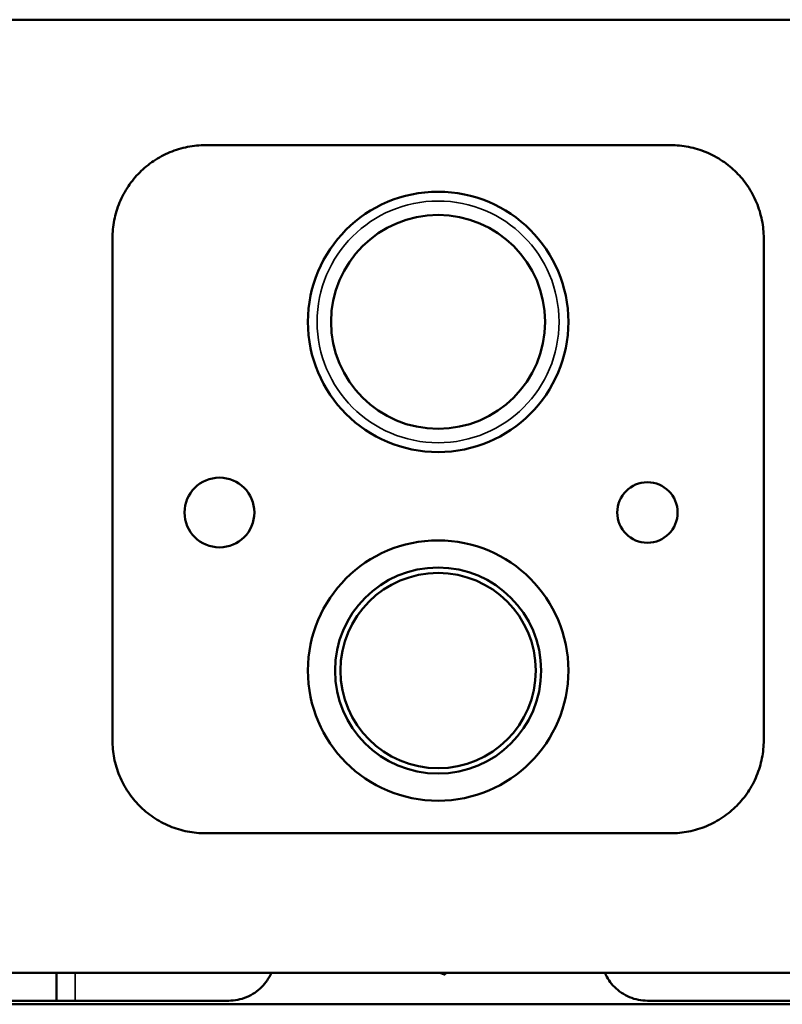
# Model space of a CAD drawing. Header units: millimetres. Extents: x -762 to 6987, y -1641 to 2057.
# Tile 19 of 35: x 4363 to 4527, y 626 to 838. Entities that reach past the tile are written whole.
import ezdxf

# ---------------------------------------------------------------- set-up
doc = ezdxf.new("R2010")
doc.units = ezdxf.units.MM
doc.layers.add('Видимые тонкие (ГОСТ)', color=7, linetype='Continuous', lineweight=35)
doc.layers.add('Видимый контур (ГОСТ)', color=7, linetype='Continuous', lineweight=50)

msp = doc.modelspace()

# ---------------------------------------------------------------- linework, layer by layer
at = {"layer": 'Видимые тонкие (ГОСТ)'}
msp.add_line((4375.17, 633), (4375.17, 627), dxfattribs=at)
msp.add_circle((4453.17, 773), 26, dxfattribs=at)
at = {"layer": 'Видимый контур (ГОСТ)'}
for p, q in [((4713.17, 838), (4193.17, 838)), ((4503.17, 811), (4403.17, 811)), ((4383.17, 683), (4383.17, 791)), ((4523.17, 791), (4523.17, 683)), ((4403.17, 663), (4503.17, 663)), ((4672.09, 633), (4222.85, 633)), ((4371.17, 627), (4371.17, 633)), ((4239.81, 627), (4408.17, 627)), ((4498.17, 627), (4654.35, 627)), ((4708.67, 626.22), (4197.67, 626.22))]:
    msp.add_line(p, q, dxfattribs=at)
for centre, radius in [((4453.17, 773), 28), ((4453.17, 773), 23), ((4406.17, 732), 7.5), ((4498.17, 732), 6.5), ((4453.17, 698), 28), ((4453.17, 698), 22.16), ((4453.17, 698), 21), ((4453.17, 698), 21)]:
    msp.add_circle(centre, radius, dxfattribs=at)
for points, knots in [([(4383.17, 791), (4383.17, 792.26), (4383.29, 793.57), (4383.8, 796.16), (4384.19, 797.45), (4385.21, 799.91), (4385.85, 801.09), (4387.31, 803.27), (4388.14, 804.26), (4389.91, 806.03), (4390.92, 806.87), (4393.1, 808.33), (4394.28, 808.97), (4396.75, 809.99), (4398.03, 810.37), (4400.61, 810.88), (4401.91, 811), (4403.17, 811)], [0, 0, 0, 0, 0.379415, 0.379415, 0.75883, 0.75883, 1.138245, 1.138245, 1.51766, 1.51766, 1.901737, 1.901737, 2.285813, 2.285813, 2.66989, 2.66989, 3.053967, 3.053967, 3.053967, 3.053967]), ([(4503.17, 811), (4504.42, 811), (4505.72, 810.88), (4508.3, 810.37), (4509.58, 809.99), (4512.05, 808.97), (4513.23, 808.33), (4515.41, 806.87), (4516.42, 806.03), (4518.19, 804.26), (4519.02, 803.27), (4520.48, 801.09), (4521.12, 799.91), (4522.14, 797.45), (4522.53, 796.16), (4523.04, 793.57), (4523.17, 792.26), (4523.17, 791)], [3.033561, 3.033561, 3.033561, 3.033561, 3.417638, 3.417638, 3.801715, 3.801715, 4.185792, 4.185792, 4.569869, 4.569869, 4.949284, 4.949284, 5.328699, 5.328699, 5.708113, 5.708113, 6.087528, 6.087528, 6.087528, 6.087528]), ([(4403.17, 663), (4401.9, 663), (4400.59, 663.12), (4398, 663.63), (4396.71, 664.02), (4394.23, 665.06), (4393.04, 665.7), (4390.85, 667.19), (4389.84, 668.03), (4388.08, 669.81), (4387.26, 670.8), (4385.81, 672.97), (4385.18, 674.14), (4384.17, 676.59), (4383.79, 677.87), (4383.29, 680.45), (4383.17, 681.74), (4383.17, 683)], [-3.053951, -3.053951, -3.053951, -3.053951, -2.667212, -2.667212, -2.280472, -2.280472, -1.893732, -1.893732, -1.506992, -1.506992, -1.130244, -1.130244, -0.753496, -0.753496, -0.376748, -0.376748, 0, 0, 0, 0]), ([(4523.17, 683), (4523.17, 681.74), (4523.04, 680.45), (4522.54, 677.87), (4522.16, 676.59), (4521.15, 674.14), (4520.52, 672.97), (4519.07, 670.8), (4518.25, 669.81), (4516.49, 668.03), (4515.48, 667.19), (4513.29, 665.7), (4512.1, 665.06), (4509.62, 664.02), (4508.33, 663.63), (4505.74, 663.12), (4504.43, 663), (4503.17, 663)], [6.087512, 6.087512, 6.087512, 6.087512, 6.46426, 6.46426, 6.841009, 6.841009, 7.217757, 7.217757, 7.594505, 7.594505, 7.981245, 7.981245, 8.367984, 8.367984, 8.754724, 8.754724, 9.141464, 9.141464, 9.141464, 9.141464]), ([(4417.33, 633), (4416.82, 631.84), (4416.09, 630.79), (4414.36, 629.05), (4413.23, 628.27), (4410.76, 627.25), (4409.42, 627), (4408.17, 627)], [3.433702, 3.433702, 3.433702, 3.433702, 3.791568, 3.791568, 4.173787, 4.173787, 4.556005, 4.556005, 4.556005, 4.556005]), ([(4498.17, 627), (4496.91, 627), (4495.57, 627.25), (4493.1, 628.27), (4491.97, 629.05), (4490.24, 630.79), (4489.51, 631.84), (4489, 633)], [-1.517034, -1.517034, -1.517034, -1.517034, -1.134815, -1.134815, -0.752597, -0.752597, -0.394731, -0.394731, -0.394731, -0.394731])]:
    msp.add_open_spline(points, degree=3, knots=knots, dxfattribs=at)
for points, weights in [([(4454.57, 632.63), (4454.01, 632.82), (4453.5, 633)], [1, 1.01077332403, 1.0154307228]), ([(4455, 633), (4454.79, 632.82), (4454.57, 632.63)], [1.0091486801, 1.00532003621, 1])]:
    msp.add_rational_spline(points, weights, degree=2, dxfattribs=at)

doc.saveas('drawing.dxf')
